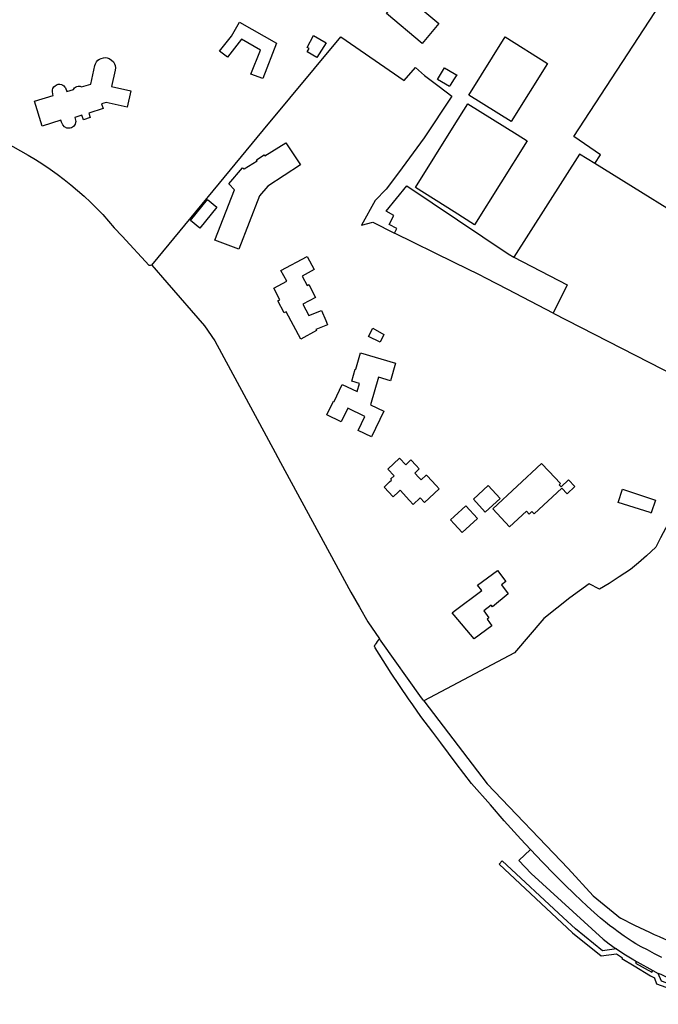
# Model space of a CAD drawing. Extents: x 165936 to 168490, y 440742 to 446306.
# Tile 27 of 78: x 167827 to 168081, y 442019 to 442411. Entities that reach past the tile are written whole.
import ezdxf

# ---------------------------------------------------------------- set-up
doc = ezdxf.new("R2010")
doc.units = 0
doc.header["$LTSCALE"] = 4
for name, color, linetype in [('G_BTD', 3, 'CONTINUOUS'), ('G_OTD', 32, 'CONTINUOUS'), ('G_OWG', 6, 'CONTINUOUS'), ('G_WGD', 7, 'CONTINUOUS')]:
    doc.layers.add(name, color=color, linetype=linetype)

msp = doc.modelspace()

# ---------------------------------------------------------------- linework, layer by layer
at = {"layer": 'G_BTD', "linetype": 'Continuous', "transparency": 33554687}
for points in [[(168175.138, 442379.11), (168126.758, 442309.947), (168104.09, 442324.072), (168056.042, 442353.89)], [(168023.739, 442316.495), (168045.066, 442305.487), (168039.491, 442294.27)]]:
    msp.add_lwpolyline(points, dxfattribs=at)
at = {"layer": 'G_OTD', "linetype": 'Continuous', "transparency": 33554687}
for points in [[(168056.042, 442353.89), (168058.31, 442357.38), (168047.773, 442364.71), (168084.273, 442420.769), (168073.527, 442427.05), (168073.034, 442473.416), (168075.056, 442488.061), (168115.64, 442549.166), (168118.51, 442548.95), (168134.268, 442500.913), (168134.984, 442501.815)], [(167972.951, 442413.735), (167979.541, 442421.649), (167979.691, 442421.552), (167980.881, 442423.051), (167986.23, 442418.574), (167985.005, 442417.114), (167993.89, 442409.785), (167987.21, 442401.804), (167972.951, 442413.735)], [(167906.339, 442398.682), (167911.071, 442404.739), (167914.281, 442410.273), (167929.059, 442401.897), (167923.581, 442387.806), (167918.872, 442389.548), (167922.648, 442399.168), (167915.057, 442403.542), (167909.475, 442396.309), (167906.339, 442398.682)], [(167879.283, 442313.355), (167923.878, 442367.4), (167954.778, 442404.469), (167980.011, 442387.057), (167984.474, 442392.129), (167988.159, 442389.007), (167993.963, 442384.626), (167999.055, 442380.782), (167988, 442364.212), (167977.722, 442350.134), (167972.797, 442343.643), (167968.487, 442339.171), (167962.927, 442329.337), (167967.504, 442330.495), (167976.217, 442326.185)], [(167943.889, 442404.893), (167948.821, 442401.998), (167945.205, 442396.162), (167941.252, 442398.387), (167942.067, 442399.724), (167941.242, 442400.192), (167943.889, 442404.893)], [(168005.813, 442381.179), (168020.334, 442404.369), (168037.21, 442393.802), (168022.689, 442370.612), (168005.813, 442381.179)], [(167869.487, 442376.353), (167861.062, 442378.231), (167859.258, 442377.683), (167859.849, 442375.813), (167854.202, 442374.021), (167854.752, 442372.294), (167854.776, 442372.218), (167852.058, 442371.353), (167852.007, 442371.337), (167851.428, 442373.156), (167848.632, 442372.266), (167848.964, 442370.653), (167848.909, 442370.213), (167848.737, 442369.61), (167848.445, 442369.152), (167848.002, 442368.659), (167847.24, 442368.196), (167846.747, 442368.023), (167846.014, 442367.962), (167845.456, 442368.045), (167844.445, 442368.548), (167843.753, 442369.373), (167843.259, 442370.342), (167843.017, 442371.13), (167835.504, 442368.823), (167832.451, 442378.766), (167839.964, 442381.072), (167839.826, 442381.524), (167839.648, 442382.579), (167839.673, 442383.242), (167839.871, 442383.862), (167840.223, 442384.507), (167840.706, 442384.942), (167841.519, 442385.351), (167841.931, 442385.499), (167842.552, 442385.529), (167843.241, 442385.413), (167843.842, 442385.102), (167844.267, 442384.865), (167844.665, 442384.412), (167844.882, 442384.062), (167845.43, 442382.63), (167848.027, 442383.439), (167848.522, 442384.106), (167848.826, 442384.39), (167849.425, 442384.671), (167849.886, 442384.809), (167850.311, 442384.804), (167850.786, 442384.713), (167851.242, 442384.441), (167854.991, 442385.608), (167856.628, 442393.013), (167856.826, 442393.652), (167857.288, 442394.388), (167857.82, 442395.058), (167858.453, 442395.507), (167859.113, 442395.841), (167859.977, 442396.104), (167860.716, 442396.131), (167861.461, 442396.028), (167862.319, 442395.769), (167863.268, 442395.164), (167863.995, 442394.413), (167864.407, 442393.693), (167864.705, 442393.008), (167864.794, 442392.125), (167864.681, 442391.153), (167863.264, 442384.589), (167870.93, 442382.899), (167869.487, 442376.353)], [(168000, 442387.613), (167998.418, 442385.087), (167998.142, 442384.646), (167993.373, 442387.395), (167996.147, 442392.108), (168000, 442389.827), (168000.687, 442389.42), (168001.012, 442389.228), (168000, 442387.613)], [(168005.472, 442377.77), (168025.068, 442365.5), (168029.068, 442362.995), (168008.095, 442329.5), (168000, 442334.569), (167984.499, 442344.275), (168000, 442369.031), (168005.472, 442377.77)], [(167922.269, 442340.961), (167914.064, 442319.702), (167904.504, 442323.392), (167912.253, 442343.467), (167910.021, 442345.852), (167915.472, 442352.155), (167916.203, 442351.834), (167921.334, 442355.026), (167921.054, 442355.426), (167924.195, 442357.428), (167924.467, 442356.975), (167932.813, 442362.167), (167938.617, 442353.335), (167925.652, 442344.931), (167922.269, 442340.961)], [(168056.042, 442353.89), (168049.909, 442357.696), (168023.739, 442316.495)], [(167976.217, 442326.185), (167977.117, 442327.949), (167973.974, 442329.553), (167975.944, 442333.227), (167972.892, 442334.851), (167981.074, 442345.021), (168021.515, 442317.869), (168023.739, 442316.495)], [(167898.506, 442328.172), (167894.793, 442331.181), (167901.524, 442339.488), (167905.238, 442336.478), (167898.506, 442328.172)], [(167879.283, 442313.355), (167878.745, 442313.259), (167878.199, 442313.242), (167867.456, 442324.984), (167864.343, 442328.31)], [(168039.491, 442294.27), (168021.385, 442303.717), (168012.642, 442308.163), (168010.008, 442309.466), (168000, 442314.418), (167976.217, 442326.185)], [(167944.816, 442287.731), (167945.071, 442287.253), (167938.79, 442283.901), (167932.968, 442294.811), (167932.151, 442294.375), (167929.613, 442299.126), (167930.418, 442299.556), (167927.955, 442304.168), (167933.148, 442306.941), (167930.838, 442311.266), (167941.252, 442316.828), (167944.046, 442311.597), (167939.325, 442309.037), (167941.368, 442305.316), (167941.943, 442305.618), (167944.566, 442300.479), (167939.556, 442297.858), (167941.956, 442293.305), (167947.028, 442295.351), (167948.691, 442291.36), (167949.428, 442289.591), (167944.816, 442287.731)], [(167879.283, 442313.355), (167885.271, 442306.481), (167900.304, 442289.225), (167904.417, 442283.176), (167928.554, 442238.598), (167930.605, 442234.686), (167958.691, 442182.999), (167962.127, 442176.997), (167965.553, 442171.166), (167970.149, 442164.334)], [(168039.491, 442294.27), (168159.421, 442232.75), (168201.802, 442253.624), (168205.041, 442259.536)], [(167965.754, 442284.931), (167967.492, 442288.279), (167971.925, 442285.726), (167970.447, 442282.706), (167965.754, 442284.931)], [(167959.074, 442267.147), (167960.458, 442271.922), (167960.683, 442271.855), (167962.617, 442278.35), (167976.582, 442274.262), (167974.508, 442267.3), (167969.817, 442268.692), (167966.609, 442257.689), (167971.864, 442255.148), (167966.936, 442244.956), (167961.714, 442247.481), (167964.38, 442252.996), (167957.498, 442256.323), (167954.887, 442250.923), (167949.136, 442253.704), (167951.747, 442259.104), (167952.018, 442258.973), (167955.298, 442265.779), (167961.217, 442262.926), (167962.18, 442266.219), (167959.074, 442267.147)], [(168207.851, 442251.151), (168206.637, 442249.965), (168201.781, 442246.23), (168187.705, 442237.383), (168183.51, 442235.184), (168161.824, 442225.48), (168156.29, 442226.238), (168152.155, 442193.563), (168145.18, 442195.939), (168088.883, 442217.174), (168086.354, 442212.288), (168082.361, 442204.621), (168080.373, 442200.868), (168076.695, 442197.429), (168073.46, 442194.643), (168070.372, 442192.048), (168065.789, 442189.026), (168061.858, 442186.409), (168057.889, 442184.141), (168053.783, 442186.307), (168046.145, 442180.739), (168035.791, 442172.401), (168024.082, 442158.807), (167987.838, 442139.659)], [(167980.685, 442233.778), (167982.711, 442235.673), (167984.75, 442233.493), (167986.053, 442232.099), (167984.25, 442230.413), (167985.918, 442228.629), (167986.77, 442227.717), (167988.793, 442229.608), (167988.861, 442229.672), (167989.173, 442229.338), (167992.82, 442225.437), (167993.985, 442224.192), (167988.078, 442218.669), (167986.338, 442220.53), (167983.609, 442217.978), (167982.166, 442219.521), (167978.375, 442223.576), (167977.793, 442223.032), (167975.603, 442220.984), (167971.996, 442224.841), (167974.22, 442226.921), (167975.021, 442227.67), (167974.625, 442228.093), (167975.995, 442229.374), (167973.493, 442232.049), (167978.192, 442236.444), (167980.685, 442233.778)], [(168037.799, 442231.158), (168042.343, 442226.249), (168041.878, 442225.819), (168042.62, 442225.017), (168045.612, 442227.787), (168048.149, 442225.047), (168045.092, 442222.218), (168042.984, 442224.496), (168031.873, 442214.212), (168030.994, 442215.161), (168029.842, 442214.095), (168028.808, 442215.212), (168022.074, 442208.979), (168015.343, 442216.25), (168034.869, 442234.323), (168037.799, 442231.158)], [(168018.351, 442220.289), (168012.382, 442214.83), (168007.613, 442220.044), (168013.581, 442225.503), (168018.351, 442220.289)], [(168078.111, 442214.727), (168065.421, 442218.748), (168067.193, 442224.095), (168080.24, 442219.713), (168078.529, 442214.594)], [(167998.527, 442211.761), (168000, 442213.116), (168004.617, 442217.362), (168009.265, 442212.309), (168003.176, 442206.708), (168000, 442210.16), (167998.527, 442211.761)], [(168078.111, 442214.727), (168078.529, 442214.594)], [(168009.334, 442185.797), (168017.211, 442191.572), (168020.516, 442187.204), (168018.841, 442185.834), (168021.504, 442182.25), (168015.281, 442177.122), (168014.739, 442177.72), (168011.808, 442175.46), (168013.768, 442172.67), (168013.1, 442172.154), (168015.03, 442169.524), (168007.995, 442164.362), (168000, 442173.821), (167999.189, 442174.781), (168000, 442175.385), (168011.033, 442183.598), (168009.334, 442185.797)]]:
    msp.add_lwpolyline(points, dxfattribs=at)
msp.add_lwpolyline([(167820.723, 442362.183, -0.1061648), (167864.343, 442328.31)], format="xyb", dxfattribs=at)
at = {"layer": 'G_OWG', "linetype": 'Continuous', "transparency": 33554687}
for points in [[(167970.149, 442164.334, 0.0363447), (167968.435, 442162.084)], [(168097.993, 442038.947, -0.0332302), (168066.318, 442053.007)]]:
    msp.add_lwpolyline(points, format="xyb", dxfattribs=at)
for points in [[(167987.504, 442140.095), (167986.94, 442140.824), (167970.767, 442163.415), (167970.149, 442164.334)], [(168030.427, 442080.378), (168026.584, 442084.414), (168019.951, 442091.765), (168014.403, 442098.12), (168006.891, 442106.724), (168003.765, 442110.642), (168000.721, 442114.573), (167994.611, 442122.841), (167991.406, 442127.149), (167986.726, 442133.439), (167983.485, 442137.97), (167981.765, 442140.374), (167974.791, 442150.597), (167968.413, 442160.815), (167968.218, 442161.442), (167968.435, 442162.084)], [(167987.838, 442139.659), (167987.504, 442140.095)], [(167987.838, 442139.659), (168013.19, 442106.558), (168045.513, 442072.708), (168055.417, 442061.897), (168066.318, 442053.007)]]:
    msp.add_lwpolyline(points, dxfattribs=at)
at = {"layer": 'G_WGD', "linetype": 'Continuous', "transparency": 33554687}
for points in [[(168030.427, 442080.378), (168025.706, 442075.958), (168030.748, 442070.755), (168059.433, 442044.546), (168061.848, 442042.746), (168064.259, 442041.007), (168064.78, 442040.666)], [(168082.826, 442037.26), (168079.951, 442038.746), (168077.089, 442040.265), (168074.522, 442041.529), (168072.445, 442042.759), (168071.013, 442043.659), (168067.817, 442045.784), (168065.448, 442047.476), (168063.643, 442048.797), (168061.912, 442050.093), (168060.343, 442051.347), (168058.294, 442053.016), (168055.844, 442055.167), (168053.061, 442057.721), (168047.928, 442062.536), (168044.038, 442066.363), (168040.012, 442070.422), (168035.194, 442075.336), (168030.427, 442080.378)], [(168064.78, 442040.666), (168059.101, 442039.982), (168048.336, 442048.667), (168043.515, 442053.2), (168019.18, 442075.871), (168017.888, 442074.49), (168047.16, 442047.113), (168058.652, 442037.995), (168064.678, 442038.677), (168067.082, 442037.101), (168066.894, 442036.857), (168071.723, 442033.93), (168078.268, 442030.02), (168079.896, 442029.18), (168079.839, 442029.08), (168080.735, 442026.83), (168096.665, 442021.113), (168132.135, 442011.775), (168137.537, 442010.577), (168171.335, 442009.194), (168171.344, 442009.059), (168172.936, 442008.94)], [(168064.78, 442040.666), (168067.685, 442038.768), (168071.028, 442036.673), (168072.671, 442035.692)], [(168072.671, 442035.692), (168072.31, 442035.026), (168078.895, 442031.392), (168079.296, 442032.042)], [(168072.671, 442035.692), (168072.962, 442035.518), (168079.296, 442032.042)], [(168079.296, 442032.042), (168081.426, 442030.952)], [(168185.152, 442012.548), (168185.096, 442010.144), (168182.327, 442010.273), (168141.673, 442011.927), (168137.736, 442012.107), (168132.494, 442013.332), (168097.437, 442022.568), (168090.171, 442025.212), (168082.721, 442027.88), (168081.426, 442030.952)]]:
    msp.add_lwpolyline(points, dxfattribs=at)
msp.add_lwpolyline([(168090.236, 442027.169, -0.0269108), (168081.426, 442030.952)], format="xyb", dxfattribs=at)

doc.saveas('drawing.dxf')
